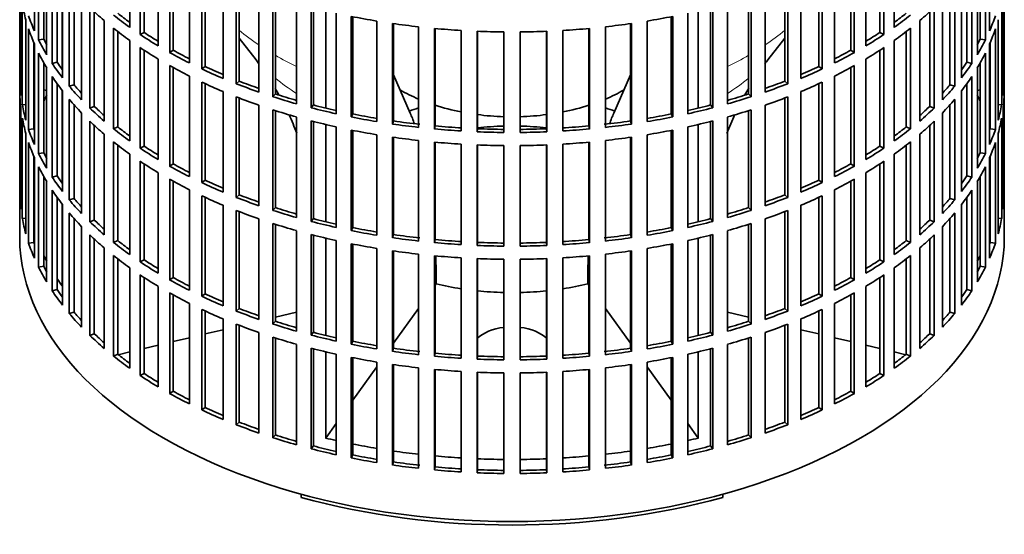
# Model space of a CAD drawing. Header units: millimetres. Extents: x 160 to 768, y -1429 to 1506.
# Tile 2 of 17: x 578 to 762, y -1415 to -1318. Entities that reach past the tile are written whole.
import ezdxf

# ---------------------------------------------------------------- set-up
doc = ezdxf.new("R2010")
doc.units = ezdxf.units.MM
for name, color, linetype in [('M5X8_UNI7687', 7, 'Continuous'), ('VSI134_FILTRO_A', 7, 'Continuous'), ('VSI134_GIUNTO_8×', 7, 'Continuous'), ('VSI134_SUPPORTO_', 7, 'Continuous')]:
    doc.layers.add(name, color=color, linetype=linetype)

# ---------------------------------------------------------------- blocks, each defined once
blk = doc.blocks.new('SE4')
at = {"layer": 'M5X8_UNI7687', "color": 7, "linetype": 'Continuous', "lineweight": 35}
for p, q in [((582.89, -1331.64), (582.34, -1331.54)), ((757.36, -1331.54), (756.81, -1331.64))]:
    blk.add_line(p, q, dxfattribs=at)
blk.add_arc((589.22, -1338.04), 10, 149.5344, 150.749, dxfattribs=at)
blk.add_ellipse((581.05, -1336.32), major_axis=(1.01, 4.83), ratio=0.279258, start_param=0.911533, end_param=0.977038, dxfattribs=at)
at = {"layer": 'VSI134_FILTRO_A', "color": 7, "linetype": 'Continuous', "lineweight": 35}
for p, q in [((577.85, -1194.95), (577.85, -1359.06)), ((761.85, -1359.06), (761.85, -1194.95)), ((580.6, -1301.74), (580.6, -1320.52)), ((598.41, -1301.08), (598.41, -1319.86)), ((600.36, -1302.42), (600.36, -1321.2)), ((739.34, -1302.42), (739.34, -1321.2)), ((741.29, -1301.08), (741.29, -1319.86)), ((759.09, -1301.74), (759.09, -1320.52)), ((581.39, -1303.43), (581.39, -1322.21)), ((601.09, -1302.91), (601.09, -1320.81)), ((603.73, -1304.55), (603.73, -1323.33)), ((735.97, -1304.55), (735.97, -1323.33)), ((738.61, -1302.91), (738.61, -1320.81)), ((758.31, -1303.43), (758.31, -1322.21)), ((582.34, -1305.24), (582.34, -1322.04)), ((582.89, -1306.19), (582.89, -1324.97)), ((605.88, -1305.79), (605.88, -1324.57)), ((606.55, -1306.16), (606.55, -1324.14)), ((733.15, -1306.16), (733.15, -1324.14)), ((733.82, -1305.79), (733.82, -1324.57)), ((756.81, -1306.19), (756.81, -1324.97)), ((757.36, -1305.24), (757.36, -1322.04)), ((583.93, -1307.83), (583.93, -1326.61)), ((609.56, -1307.74), (609.56, -1326.52)), ((730.14, -1307.74), (730.14, -1326.52)), ((755.77, -1307.83), (755.77, -1326.61)), ((584.85, -1309.17), (584.85, -1326.39)), ((611.88, -1308.86), (611.88, -1327.64)), ((612.49, -1309.14), (612.49, -1327.18)), ((727.21, -1309.14), (727.21, -1327.18)), ((727.82, -1308.86), (727.82, -1327.64)), ((754.85, -1309.17), (754.85, -1326.39)), ((577.86, -1310.95), (577.86, -1329.73)), ((585.84, -1310.5), (585.84, -1329.28)), ((615.85, -1310.62), (615.85, -1329.4)), ((618.33, -1311.62), (618.33, -1330.4)), ((618.87, -1311.83), (618.87, -1329.91)), ((720.83, -1311.83), (720.83, -1329.91)), ((721.37, -1311.62), (721.37, -1330.4)), ((723.85, -1310.62), (723.85, -1329.4)), ((753.86, -1310.5), (753.86, -1329.28)), ((761.84, -1310.95), (761.84, -1329.73)), ((587.12, -1312.08), (587.12, -1330.86)), ((588.01, -1313.11), (588.01, -1330.59)), ((622.55, -1313.17), (622.55, -1331.95)), ((717.15, -1313.17), (717.15, -1331.95)), ((751.69, -1313.11), (751.69, -1330.59)), ((752.58, -1312.08), (752.58, -1330.86)), ((578.08, -1313.83), (578.08, -1332.61)), ((578.34, -1315.57), (578.34, -1334.35)), ((589.43, -1314.64), (589.43, -1333.42)), ((625.17, -1314.05), (625.17, -1332.82)), ((625.63, -1314.19), (625.63, -1332.31)), ((629.6, -1315.38), (629.6, -1334.16)), ((710.1, -1315.38), (710.1, -1334.16)), ((714.07, -1314.19), (714.07, -1332.31)), ((714.53, -1314.05), (714.53, -1332.82)), ((750.27, -1314.64), (750.27, -1333.42)), ((761.36, -1315.57), (761.36, -1334.35)), ((761.62, -1313.83), (761.62, -1332.61)), ((590.94, -1316.15), (590.94, -1334.93)), ((591.79, -1316.95), (591.79, -1334.62)), ((632.35, -1316.12), (632.35, -1334.9)), ((632.73, -1316.22), (632.73, -1334.36)), ((636.97, -1317.22), (636.97, -1336)), ((702.73, -1317.22), (702.73, -1336)), ((706.97, -1316.22), (706.97, -1334.36)), ((707.35, -1316.12), (707.35, -1334.9)), ((747.91, -1316.95), (747.91, -1334.62)), ((748.76, -1316.15), (748.76, -1334.93)), ((579, -1318.43), (579, -1337.21)), ((593.63, -1318.59), (593.63, -1337.37)), ((639.81, -1317.82), (639.81, -1336.6)), ((640.11, -1317.88), (640.11, -1336.05)), ((644.58, -1318.69), (644.58, -1337.47)), ((647.5, -1319.14), (647.5, -1337.92)), ((647.72, -1319.17), (647.72, -1337.36)), ((691.98, -1319.17), (691.98, -1337.36)), ((692.2, -1319.14), (692.2, -1337.92)), ((695.12, -1318.69), (695.12, -1337.47)), ((699.59, -1317.88), (699.59, -1336.05)), ((699.89, -1317.82), (699.89, -1336.6)), ((746.07, -1318.59), (746.07, -1337.37)), ((760.7, -1318.43), (760.7, -1337.21)), ((579.52, -1320.16), (579.52, -1338.93)), ((595.37, -1320.02), (595.37, -1338.8)), ((596.16, -1320.64), (596.16, -1338.45)), ((601.09, -1320.81), (600.36, -1321.2)), ((652.39, -1319.76), (652.39, -1338.54)), ((655.37, -1320.07), (655.37, -1338.85)), ((655.5, -1320.08), (655.5, -1338.28)), ((660.32, -1320.45), (660.32, -1339.22)), ((663.34, -1320.6), (663.34, -1339.38)), ((663.38, -1320.6), (663.38, -1338.8)), ((668.34, -1320.72), (668.34, -1339.5)), ((671.36, -1320.72), (671.36, -1339.5)), ((676.32, -1320.6), (676.32, -1338.8)), ((676.36, -1320.6), (676.36, -1339.38)), ((679.38, -1320.45), (679.38, -1339.22)), ((684.2, -1320.08), (684.2, -1338.28)), ((684.33, -1320.07), (684.33, -1338.85)), ((687.31, -1319.76), (687.31, -1338.54)), ((738.61, -1320.81), (739.34, -1321.2)), ((743.54, -1320.64), (743.54, -1338.45)), ((744.33, -1320.02), (744.33, -1338.8)), ((760.18, -1320.16), (760.18, -1338.93)), ((580.5, -1322.73), (580.5, -1338.81)), ((582.34, -1322.04), (581.39, -1322.21)), ((598.41, -1322.31), (598.41, -1341.09)), ((741.29, -1322.31), (741.29, -1341.09)), ((757.36, -1322.04), (758.31, -1322.21)), ((759.2, -1322.73), (759.2, -1338.81)), ((580.6, -1322.97), (580.6, -1341.75)), ((581.39, -1324.66), (581.39, -1343.44)), ((600.36, -1323.65), (600.36, -1342.43)), ((601.09, -1324.14), (601.09, -1342.04)), ((606.55, -1324.14), (605.88, -1324.57)), ((733.15, -1324.14), (733.82, -1324.57)), ((738.61, -1324.14), (738.61, -1342.04)), ((739.34, -1323.65), (739.34, -1342.43)), ((758.31, -1324.66), (758.31, -1343.44)), ((759.09, -1322.97), (759.09, -1341.75)), ((582.34, -1326.47), (582.34, -1343.27)), ((584.85, -1326.39), (583.93, -1326.61)), ((603.73, -1325.78), (603.73, -1344.56)), ((735.97, -1325.78), (735.97, -1344.56)), ((754.85, -1326.39), (755.77, -1326.61)), ((757.36, -1326.47), (757.36, -1343.27)), ((582.89, -1327.42), (582.89, -1346.19)), ((605.88, -1327.02), (605.88, -1345.79)), ((606.55, -1327.39), (606.55, -1345.37)), ((612.49, -1327.18), (611.88, -1327.64)), ((727.21, -1327.18), (727.82, -1327.64)), ((733.15, -1327.39), (733.15, -1345.37)), ((733.82, -1327.02), (733.82, -1345.79)), ((756.81, -1327.42), (756.81, -1346.19)), ((578.08, -1329.72), (577.86, -1329.73)), ((583.93, -1329.06), (583.93, -1347.84)), ((609.56, -1328.97), (609.56, -1347.74)), ((611.88, -1330.09), (611.88, -1348.87)), ((618.87, -1329.91), (618.33, -1330.4)), ((720.83, -1329.91), (721.37, -1330.4)), ((727.82, -1330.09), (727.82, -1348.87)), ((730.14, -1328.97), (730.14, -1347.74)), ((755.77, -1329.06), (755.77, -1347.84)), ((761.62, -1329.72), (761.84, -1329.73)), ((584.85, -1330.4), (584.85, -1347.62)), ((585.84, -1331.73), (585.84, -1350.5)), ((588.01, -1330.59), (587.12, -1330.86)), ((612.49, -1330.37), (612.49, -1348.41)), ((615.85, -1331.85), (615.85, -1350.63)), ((723.85, -1331.85), (723.85, -1350.63)), ((727.21, -1330.37), (727.21, -1348.41)), ((751.69, -1330.59), (752.58, -1330.86)), ((753.86, -1331.73), (753.86, -1350.5)), ((754.85, -1330.4), (754.85, -1347.62)), ((577.86, -1332.18), (577.86, -1350.95)), ((587.12, -1333.31), (587.12, -1352.09)), ((618.33, -1332.85), (618.33, -1351.63)), ((618.87, -1333.06), (618.87, -1351.14)), ((625.63, -1332.31), (625.17, -1332.82)), ((714.07, -1332.31), (714.53, -1332.82)), ((720.83, -1333.06), (720.83, -1351.14)), ((721.37, -1332.85), (721.37, -1351.63)), ((752.58, -1333.31), (752.58, -1352.09)), ((761.84, -1332.18), (761.84, -1350.95)), ((578.08, -1335.06), (578.08, -1353.84)), ((579, -1334.3), (578.34, -1334.35)), ((588.01, -1334.33), (588.01, -1351.82)), ((591.79, -1334.62), (590.94, -1334.93)), ((622.55, -1334.4), (622.55, -1353.18)), ((625.17, -1335.27), (625.17, -1354.05)), ((625.63, -1335.42), (625.63, -1353.54)), ((632.73, -1334.36), (632.35, -1334.9)), ((706.97, -1334.36), (707.35, -1334.9)), ((714.07, -1335.42), (714.07, -1353.54)), ((714.53, -1335.27), (714.53, -1354.05)), ((717.15, -1334.4), (717.15, -1353.18)), ((747.91, -1334.62), (748.76, -1334.93)), ((751.69, -1334.33), (751.69, -1351.82)), ((760.7, -1334.3), (761.36, -1334.35)), ((761.62, -1335.06), (761.62, -1353.84)), ((578.34, -1336.8), (578.34, -1355.58)), ((589.43, -1335.87), (589.43, -1354.65)), ((590.94, -1337.38), (590.94, -1356.16)), ((629.6, -1336.61), (629.6, -1355.39)), ((632.35, -1337.35), (632.35, -1356.13)), ((632.73, -1337.44), (632.73, -1355.59)), ((640.11, -1336.05), (639.81, -1336.6)), ((647.72, -1337.36), (647.5, -1337.92)), ((691.98, -1337.36), (692.2, -1337.92)), ((699.59, -1336.05), (699.89, -1336.6)), ((706.97, -1337.44), (706.97, -1355.59)), ((707.35, -1337.35), (707.35, -1356.13)), ((710.1, -1336.61), (710.1, -1355.39)), ((748.76, -1337.38), (748.76, -1356.16)), ((750.27, -1335.87), (750.27, -1354.65)), ((761.36, -1336.8), (761.36, -1355.58)), ((580.5, -1338.81), (579.52, -1338.93)), ((591.79, -1338.18), (591.79, -1355.85)), ((596.16, -1338.45), (595.37, -1338.8)), ((636.97, -1338.45), (636.97, -1357.23)), ((639.81, -1339.05), (639.81, -1357.83)), ((640.11, -1339.11), (640.11, -1357.28)), ((655.5, -1338.28), (655.37, -1338.85)), ((663.38, -1338.8), (663.34, -1339.38)), ((676.32, -1338.8), (676.36, -1339.38)), ((684.2, -1338.28), (684.33, -1338.85)), ((699.59, -1339.11), (699.59, -1357.28)), ((699.89, -1339.05), (699.89, -1357.83)), ((702.73, -1338.45), (702.73, -1357.23)), ((743.54, -1338.45), (744.33, -1338.8)), ((747.91, -1338.18), (747.91, -1355.85)), ((759.2, -1338.81), (760.18, -1338.93)), ((579, -1339.66), (579, -1358.44)), ((593.63, -1339.82), (593.63, -1358.6)), ((595.37, -1341.25), (595.37, -1360.03)), ((644.58, -1339.92), (644.58, -1358.7)), ((647.5, -1340.37), (647.5, -1359.15)), ((647.72, -1340.4), (647.72, -1358.58)), ((652.39, -1340.99), (652.39, -1359.77)), ((655.37, -1341.3), (655.37, -1360.08)), ((655.5, -1341.31), (655.5, -1359.5)), ((684.2, -1341.31), (684.2, -1359.5)), ((684.33, -1341.3), (684.33, -1360.08)), ((687.31, -1340.99), (687.31, -1359.77)), ((691.98, -1340.4), (691.98, -1358.58)), ((692.2, -1340.37), (692.2, -1359.15)), ((695.12, -1339.92), (695.12, -1358.7)), ((744.33, -1341.25), (744.33, -1360.03)), ((746.07, -1339.82), (746.07, -1358.6)), ((760.7, -1339.66), (760.7, -1358.44)), ((579.52, -1341.38), (579.52, -1360.16)), ((596.16, -1341.87), (596.16, -1359.68)), ((601.09, -1342.04), (600.36, -1342.43)), ((660.32, -1341.67), (660.32, -1360.45)), ((663.34, -1341.83), (663.34, -1360.61)), ((663.38, -1341.83), (663.38, -1360.03)), ((668.34, -1341.95), (668.34, -1360.73)), ((671.36, -1341.95), (671.36, -1360.73)), ((676.32, -1341.83), (676.32, -1360.03)), ((676.36, -1341.83), (676.36, -1360.61)), ((679.38, -1341.67), (679.38, -1360.45)), ((738.61, -1342.04), (739.34, -1342.43)), ((743.54, -1341.87), (743.54, -1359.68)), ((760.18, -1341.38), (760.18, -1360.16)), ((580.5, -1343.96), (580.5, -1360.04)), ((580.6, -1344.2), (580.6, -1362.98)), ((582.34, -1343.27), (581.39, -1343.44)), ((598.41, -1343.54), (598.41, -1362.32)), ((600.36, -1344.88), (600.36, -1363.66)), ((739.34, -1344.88), (739.34, -1363.66)), ((741.29, -1343.54), (741.29, -1362.32)), ((757.36, -1343.27), (758.31, -1343.44)), ((759.09, -1344.2), (759.09, -1362.98)), ((759.2, -1343.96), (759.2, -1360.04)), ((581.39, -1345.89), (581.39, -1364.67)), ((601.09, -1345.36), (601.09, -1363.27)), ((606.55, -1345.37), (605.88, -1345.79)), ((733.15, -1345.37), (733.82, -1345.79)), ((738.61, -1345.36), (738.61, -1363.27)), ((758.31, -1345.89), (758.31, -1364.67)), ((582.34, -1347.7), (582.34, -1364.5)), ((582.89, -1348.64), (582.89, -1367.42)), ((584.85, -1347.62), (583.93, -1347.84)), ((603.73, -1347.01), (603.73, -1365.79)), ((605.88, -1348.24), (605.88, -1367.02)), ((606.55, -1348.62), (606.55, -1366.6)), ((612.49, -1348.41), (611.88, -1348.87)), ((727.21, -1348.41), (727.82, -1348.87)), ((733.15, -1348.62), (733.15, -1366.6)), ((733.82, -1348.24), (733.82, -1367.02)), ((735.97, -1347.01), (735.97, -1365.79)), ((754.85, -1347.62), (755.77, -1347.84)), ((756.81, -1348.64), (756.81, -1367.42)), ((757.36, -1347.7), (757.36, -1364.5)), ((583.93, -1350.29), (583.93, -1369.07)), ((609.56, -1350.19), (609.56, -1368.97)), ((730.14, -1350.19), (730.14, -1368.97)), ((755.77, -1350.29), (755.77, -1369.07)), ((578.08, -1350.95), (577.86, -1350.95)), ((584.85, -1351.63), (584.85, -1368.85)), ((588.01, -1351.82), (587.12, -1352.09)), ((611.88, -1351.32), (611.88, -1370.1)), ((612.49, -1351.6), (612.49, -1369.64)), ((618.87, -1351.14), (618.33, -1351.63)), ((720.83, -1351.14), (721.37, -1351.63)), ((727.21, -1351.6), (727.21, -1369.64)), ((727.82, -1351.32), (727.82, -1370.1)), ((751.69, -1351.82), (752.58, -1352.09)), ((754.85, -1351.63), (754.85, -1368.85)), ((761.62, -1350.95), (761.84, -1350.95)), ((585.84, -1352.95), (585.84, -1371.73)), ((615.85, -1353.08), (615.85, -1371.85)), ((618.33, -1354.08), (618.33, -1372.86)), ((625.63, -1353.54), (625.17, -1354.05)), ((714.07, -1353.54), (714.53, -1354.05)), ((721.37, -1354.08), (721.37, -1372.86)), ((723.85, -1353.08), (723.85, -1371.85)), ((753.86, -1352.95), (753.86, -1371.73)), ((579, -1355.53), (578.34, -1355.58)), ((587.12, -1354.54), (587.12, -1373.32)), ((588.01, -1355.56), (588.01, -1373.05)), ((591.79, -1355.85), (590.94, -1356.16)), ((618.87, -1354.29), (618.87, -1372.37)), ((622.55, -1355.63), (622.55, -1374.41)), ((632.73, -1355.59), (632.35, -1356.13)), ((706.97, -1355.59), (707.35, -1356.13)), ((717.15, -1355.63), (717.15, -1374.41)), ((720.83, -1354.29), (720.83, -1372.37)), ((747.91, -1355.85), (748.76, -1356.16)), ((751.69, -1355.56), (751.69, -1373.05)), ((752.58, -1354.54), (752.58, -1373.32)), ((760.7, -1355.53), (761.36, -1355.58)), ((589.43, -1357.1), (589.43, -1375.88)), ((625.17, -1356.5), (625.17, -1375.28)), ((625.63, -1356.65), (625.63, -1374.77)), ((629.6, -1357.84), (629.6, -1376.62)), ((640.11, -1357.28), (639.81, -1357.83)), ((699.59, -1357.28), (699.89, -1357.83)), ((710.1, -1357.84), (710.1, -1376.62)), ((714.07, -1356.65), (714.07, -1374.77)), ((714.53, -1356.5), (714.53, -1375.28)), ((750.27, -1357.1), (750.27, -1375.88)), ((590.94, -1358.61), (590.94, -1377.39)), ((591.79, -1359.41), (591.79, -1377.08)), ((596.16, -1359.68), (595.37, -1360.03)), ((632.35, -1358.57), (632.35, -1377.35)), ((632.73, -1358.67), (632.73, -1376.82)), ((636.97, -1359.68), (636.97, -1378.46)), ((647.72, -1358.58), (647.5, -1359.15)), ((655.5, -1359.5), (655.37, -1360.08)), ((684.2, -1359.5), (684.33, -1360.08)), ((691.98, -1358.58), (692.2, -1359.15)), ((702.73, -1359.68), (702.73, -1378.46)), ((706.97, -1358.67), (706.97, -1376.82)), ((707.35, -1358.57), (707.35, -1377.35)), ((743.54, -1359.68), (744.33, -1360.03)), ((747.91, -1359.41), (747.91, -1377.08)), ((748.76, -1358.61), (748.76, -1377.39)), ((580.5, -1360.04), (579.52, -1360.16)), ((593.63, -1361.05), (593.63, -1379.83)), ((639.81, -1360.28), (639.81, -1379.06)), ((640.11, -1360.34), (640.11, -1378.51)), ((644.58, -1361.15), (644.58, -1379.92)), ((647.5, -1361.6), (647.5, -1380.38)), ((663.38, -1360.03), (663.34, -1360.61)), ((676.32, -1360.03), (676.36, -1360.61)), ((692.2, -1361.6), (692.2, -1380.38)), ((695.12, -1361.15), (695.12, -1379.92)), ((699.59, -1360.34), (699.59, -1378.51)), ((699.89, -1360.28), (699.89, -1379.06)), ((746.07, -1361.05), (746.07, -1379.83)), ((759.2, -1360.04), (760.18, -1360.16)), ((595.37, -1362.48), (595.37, -1381.26)), ((596.16, -1363.1), (596.16, -1380.91)), ((601.09, -1363.27), (600.36, -1363.66)), ((647.72, -1361.63), (647.72, -1379.81)), ((652.39, -1362.22), (652.39, -1381)), ((655.37, -1362.53), (655.37, -1381.31)), ((655.5, -1362.54), (655.5, -1380.73)), ((660.32, -1362.9), (660.32, -1381.68)), ((663.34, -1363.06), (663.34, -1381.83)), ((663.38, -1363.06), (663.38, -1381.26)), ((668.34, -1363.18), (668.34, -1381.96)), ((671.36, -1363.18), (671.36, -1381.96)), ((676.32, -1363.06), (676.32, -1381.26)), ((676.36, -1363.06), (676.36, -1381.83)), ((679.38, -1362.9), (679.38, -1381.68)), ((684.2, -1362.54), (684.2, -1380.73)), ((684.33, -1362.53), (684.33, -1381.31)), ((687.31, -1362.22), (687.31, -1381)), ((691.98, -1361.63), (691.98, -1379.81)), ((738.61, -1363.27), (739.34, -1363.66)), ((743.54, -1363.1), (743.54, -1380.91)), ((744.33, -1362.48), (744.33, -1381.26)), ((582.34, -1364.5), (581.39, -1364.67)), ((598.41, -1364.77), (598.41, -1383.55)), ((741.29, -1364.77), (741.29, -1383.55)), ((757.36, -1364.5), (758.31, -1364.67)), ((600.36, -1366.11), (600.36, -1384.89)), ((601.09, -1366.59), (601.09, -1384.5)), ((606.55, -1366.6), (605.88, -1367.02)), ((733.15, -1366.6), (733.82, -1367.02)), ((738.61, -1366.59), (738.61, -1384.5)), ((739.34, -1366.11), (739.34, -1384.89)), ((584.85, -1368.85), (583.93, -1369.07)), ((603.73, -1368.24), (603.73, -1387.02)), ((735.97, -1368.24), (735.97, -1387.02)), ((754.85, -1368.85), (755.77, -1369.07)), ((605.88, -1369.47), (605.88, -1388.25)), ((606.55, -1369.85), (606.55, -1387.83)), ((612.49, -1369.64), (611.88, -1370.1)), ((727.21, -1369.64), (727.82, -1370.1)), ((733.15, -1369.85), (733.15, -1387.83)), ((733.82, -1369.47), (733.82, -1388.25)), ((609.56, -1371.42), (609.56, -1390.2)), ((611.88, -1372.55), (611.88, -1391.33)), ((618.87, -1372.37), (618.33, -1372.86)), ((720.83, -1372.37), (721.37, -1372.86)), ((727.82, -1372.55), (727.82, -1391.33)), ((730.14, -1371.42), (730.14, -1390.2)), ((588.01, -1373.05), (587.12, -1373.32)), ((612.49, -1372.83), (612.49, -1390.87)), ((615.85, -1374.3), (615.85, -1393.08)), ((723.85, -1374.3), (723.85, -1393.08)), ((727.21, -1372.83), (727.21, -1390.87)), ((751.69, -1373.05), (752.58, -1373.32)), ((618.33, -1375.31), (618.33, -1394.09)), ((618.87, -1375.52), (618.87, -1393.6)), ((625.63, -1374.77), (625.17, -1375.28)), ((714.07, -1374.77), (714.53, -1375.28)), ((720.83, -1375.52), (720.83, -1393.6)), ((721.37, -1375.31), (721.37, -1394.09)), ((591.79, -1377.08), (590.94, -1377.39)), ((622.55, -1376.86), (622.55, -1395.64)), ((625.17, -1377.73), (625.17, -1396.51)), ((625.63, -1377.88), (625.63, -1396)), ((632.73, -1376.82), (632.35, -1377.35)), ((706.97, -1376.82), (707.35, -1377.35)), ((714.07, -1377.88), (714.07, -1396)), ((714.53, -1377.73), (714.53, -1396.51)), ((717.15, -1376.86), (717.15, -1395.64)), ((747.91, -1377.08), (748.76, -1377.39)), ((629.6, -1379.07), (629.6, -1397.84)), ((632.35, -1379.8), (632.35, -1398.58)), ((632.73, -1379.9), (632.73, -1398.05)), ((640.11, -1378.51), (639.81, -1379.06)), ((647.72, -1379.81), (647.5, -1380.38)), ((691.98, -1379.81), (692.2, -1380.38)), ((699.59, -1378.51), (699.89, -1379.06)), ((706.97, -1379.9), (706.97, -1398.05)), ((707.35, -1379.8), (707.35, -1398.58)), ((710.1, -1379.07), (710.1, -1397.84)), ((596.16, -1380.91), (595.37, -1381.26)), ((636.97, -1380.91), (636.97, -1399.69)), ((639.81, -1381.51), (639.81, -1400.29)), ((640.11, -1381.57), (640.11, -1399.73)), ((655.5, -1380.73), (655.37, -1381.31)), ((663.38, -1381.26), (663.34, -1381.83)), ((676.32, -1381.26), (676.36, -1381.83)), ((684.2, -1380.73), (684.33, -1381.31)), ((699.59, -1381.57), (699.59, -1399.73)), ((699.89, -1381.51), (699.89, -1400.29)), ((702.73, -1380.91), (702.73, -1399.69)), ((743.54, -1380.91), (744.33, -1381.26)), ((644.58, -1382.37), (644.58, -1401.15)), ((647.5, -1382.83), (647.5, -1401.61)), ((647.72, -1382.86), (647.72, -1401.04)), ((652.39, -1383.45), (652.39, -1402.23)), ((687.31, -1383.45), (687.31, -1402.23)), ((691.98, -1382.86), (691.98, -1401.04)), ((692.2, -1382.83), (692.2, -1401.61)), ((695.12, -1382.37), (695.12, -1401.15)), ((601.09, -1384.5), (600.36, -1384.89)), ((655.37, -1383.76), (655.37, -1402.53)), ((655.5, -1383.77), (655.5, -1401.96)), ((660.32, -1384.13), (660.32, -1402.91)), ((663.34, -1384.28), (663.34, -1403.06)), ((663.38, -1384.29), (663.38, -1402.49)), ((668.34, -1384.41), (668.34, -1403.19)), ((671.36, -1384.41), (671.36, -1403.19)), ((676.32, -1384.29), (676.32, -1402.49)), ((676.36, -1384.28), (676.36, -1403.06)), ((679.38, -1384.13), (679.38, -1402.91)), ((684.2, -1383.77), (684.2, -1401.96)), ((684.33, -1383.76), (684.33, -1402.53)), ((738.61, -1384.5), (739.34, -1384.89)), ((606.55, -1387.83), (605.88, -1388.25)), ((733.15, -1387.83), (733.82, -1388.25)), ((612.49, -1390.87), (611.88, -1391.33)), ((727.21, -1390.87), (727.82, -1391.33)), ((618.87, -1393.6), (618.33, -1394.09)), ((720.83, -1393.6), (721.37, -1394.09)), ((625.63, -1396), (625.17, -1396.51)), ((714.07, -1396), (714.53, -1396.51)), ((632.73, -1398.05), (632.35, -1398.58)), ((706.97, -1398.05), (707.35, -1398.58)), ((640.11, -1399.73), (639.81, -1400.29)), ((699.59, -1399.73), (699.89, -1400.29)), ((647.72, -1401.04), (647.5, -1401.61)), ((655.5, -1401.96), (655.37, -1402.53)), ((684.2, -1401.96), (684.33, -1402.53)), ((691.98, -1401.04), (692.2, -1401.61)), ((663.38, -1402.49), (663.34, -1403.06)), ((676.32, -1402.49), (676.36, -1403.06))]:
    blk.add_line(p, q, dxfattribs=at)
for centre, major_axis, start_param, end_param in [((669.85, -1310.07), (-92, 0), 0.103722, 0.158077), ((669.85, -1288.84), (-92, 0), 0.540055, 0.594409), ((669.85, -1286.39), (-91, 0), 0.627022, 0.668018), ((669.85, -1286.39), (91, 0), -0.668018, -0.627022), ((669.85, -1288.84), (92, 0), -0.594409, -0.540055), ((669.85, -1307.62), (-92, 0), 0.190989, 0.245343), ((669.85, -1286.39), (-92, 0), 0.627321, 0.681676), ((669.85, -1267.61), (-92, 0), 1.238186, 1.292541), ((669.85, -1267.61), (-92, 0), 1.325453, 1.379807), ((669.85, -1267.61), (92, 0), -1.379807, -1.325453), ((669.85, -1267.61), (92, 0), -1.292541, -1.238186), ((669.85, -1286.39), (92, 0), -0.681676, -0.627321), ((669.85, -1307.62), (92, 0), -0.245343, -0.190989), ((669.85, -1310.07), (-92, 0), 0.190989, 0.245343), ((669.85, -1288.84), (-92, 0), 0.627321, 0.681676), ((669.85, -1286.39), (-91, 0), 0.714289, 0.757518), ((669.85, -1267.61), (-92, 0), 1.412719, 1.467074), ((669.85, -1267.61), (-92, 0), 1.499986, 1.55434), ((669.85, -1267.61), (92, 0), 4.728845, 4.783199), ((669.85, -1267.61), (92, 0), -1.467074, -1.412719), ((669.85, -1286.39), (91, 0), -0.757518, -0.714289), ((669.85, -1288.84), (92, 0), -0.681676, -0.627321), ((669.85, -1310.07), (92, 0), -0.245343, -0.190989), ((669.85, -1307.62), (-92, 0), 0.278255, 0.33261), ((669.85, -1307.62), (-91, 0), 0.277957, 0.299174), ((669.85, -1286.39), (-92, 0), 0.714588, 0.768942), ((669.85, -1286.39), (92, 0), -0.768942, -0.714588), ((669.85, -1307.62), (91, 0), -0.299174, -0.277957), ((669.85, -1307.62), (92, 0), -0.33261, -0.278255), ((669.85, -1310.07), (-92, 0), 0.278255, 0.33261), ((669.85, -1288.84), (-92, 0), 0.714588, 0.768942), ((669.85, -1286.39), (-92, 0), 0.801854, 0.856209), ((669.85, -1286.39), (-91, 0), 0.801555, 0.846635), ((669.85, -1286.39), (91, 0), -0.846635, -0.801555), ((669.85, -1286.39), (92, 0), -0.856209, -0.801854), ((669.85, -1288.84), (92, 0), -0.768942, -0.714588), ((669.85, -1310.07), (92, 0), -0.33261, -0.278255), ((669.85, -1307.62), (-92, 0), 0.365522, 0.419876), ((669.85, -1307.62), (-91, 0), 0.365223, 0.392699), ((669.85, -1307.62), (91, 0), -0.394539, -0.365223), ((669.85, -1307.62), (92, 0), -0.419876, -0.365522), ((669.85, -1288.84), (-92, 0), 0.801854, 0.856209), ((669.85, -1286.39), (-92, 0), 0.889121, 0.943475), ((669.85, -1286.39), (-91, 0), 0.888822, 0.935485), ((669.85, -1286.39), (91, 0), -0.935485, -0.888822), ((669.85, -1286.39), (92, 0), -0.943475, -0.889121), ((669.85, -1288.84), (92, 0), -0.856209, -0.801854), ((669.85, -1328.85), (-92, 0), 0.016456, 0.07081), ((669.85, -1310.07), (-92, 0), 0.365522, 0.419876), ((669.85, -1288.84), (-92, 0), 0.889121, 0.943475), ((669.85, -1286.39), (-91, 0), 0.976088, 1.024141), ((669.85, -1286.39), (91, 0), -1.024141, -0.976088), ((669.85, -1288.84), (92, 0), -0.943475, -0.889121), ((669.85, -1310.07), (92, 0), -0.419876, -0.365522), ((669.85, -1328.85), (92, 0), 6.212375, 6.266729), ((669.85, -1307.62), (-92, 0), 0.452788, 0.507143), ((669.85, -1307.62), (-91, 0), 0.45249, 0.486998), ((669.85, -1286.39), (-92, 0), 0.976387, 1.030742), ((669.85, -1286.39), (92, 0), -1.030742, -0.976387), ((669.85, -1307.62), (91, 0), -0.486998, -0.45249), ((669.85, -1307.62), (92, 0), -0.507143, -0.452788), ((669.85, -1331.3), (-92, 0), 0.016456, 0.07081), ((669.85, -1310.07), (-92, 0), 0.452788, 0.507143), ((669.85, -1288.84), (-92, 0), 0.976387, 1.030742), ((669.85, -1286.39), (-92, 0), 1.063654, 1.118008), ((669.85, -1286.39), (-91, 0), 1.063355, 1.112655), ((669.85, -1286.39), (91, 0), -1.112655, -1.063355), ((669.85, -1286.39), (92, 0), -1.118008, -1.063654), ((669.85, -1288.84), (92, 0), -1.030742, -0.976387), ((669.85, -1310.07), (92, 0), -0.507143, -0.452788), ((669.85, -1331.3), (92, 0), 6.212375, 6.266729), ((669.85, -1328.85), (-92, 0), 0.103722, 0.158077), ((669.85, -1307.62), (-92, 0), 0.540055, 0.594409), ((669.85, -1307.62), (-91, 0), 0.539756, 0.577951), ((669.85, -1288.84), (-92, 0), 1.063654, 1.118008), ((669.85, -1286.39), (-92, 0), 1.15092, 1.205275), ((669.85, -1286.39), (-91, 0), 1.150621, 1.201065), ((669.85, -1286.39), (91, 0), -1.201065, -1.150621), ((669.85, -1286.39), (92, 0), -1.205275, -1.15092), ((669.85, -1288.84), (92, 0), -1.118008, -1.063654), ((669.85, -1307.62), (91, 0), -0.577951, -0.539756), ((669.85, -1307.62), (92, 0), -0.594409, -0.540055), ((669.85, -1328.85), (92, 0), -0.158077, -0.103722), ((669.85, -1331.3), (-92, 0), 0.103722, 0.158077), ((669.85, -1350.08), (-92, 0), -0.245343, -0.240575), ((669.85, -1310.07), (-92, 0), 0.540055, 0.594409), ((669.85, -1288.84), (-92, 0), 1.15092, 1.205275), ((669.85, -1286.39), (-92, 0), 1.238186, 1.292541), ((669.85, -1286.39), (-91, 0), 1.237888, 1.2894), ((669.85, -1286.39), (-91, 0), 1.325154, 1.380106), ((669.85, -1286.39), (91, 0), -1.380106, -1.325154), ((669.85, -1286.39), (91, 0), -1.2894, -1.237888), ((669.85, -1286.39), (92, 0), -1.292541, -1.238186), ((669.85, -1288.84), (92, 0), -1.205275, -1.15092), ((669.85, -1310.07), (92, 0), -0.594409, -0.540055), ((669.85, -1331.3), (92, 0), -0.158077, -0.103722), ((669.85, -1328.85), (-92, 0), 0.190989, 0.245343), ((669.85, -1328.85), (-91, 0), 0.19069, 0.196715), ((669.85, -1307.62), (-92, 0), 0.627321, 0.681676), ((669.85, -1307.62), (-91, 0), 0.627022, 0.668018), ((669.85, -1288.84), (-92, 0), 1.238186, 1.292541), ((669.85, -1286.39), (-92, 0), 1.325453, 1.379807), ((669.85, -1286.39), (-92, 0), 1.412719, 1.467074), ((669.85, -1286.39), (-91, 0), 1.412421, 1.467373), ((669.85, -1286.39), (-92, 0), 1.499986, 1.55434), ((669.85, -1286.39), (-91, 0), 1.499687, 1.554639), ((669.85, -1286.39), (91, 0), 4.728546, 4.783498), ((669.85, -1286.39), (92, 0), 4.728845, 4.783199), ((669.85, -1286.39), (91, 0), -1.467373, -1.412421), ((669.85, -1286.39), (92, 0), -1.467074, -1.412719), ((669.85, -1286.39), (92, 0), -1.379807, -1.325453), ((669.85, -1288.84), (92, 0), -1.292541, -1.238186), ((669.85, -1307.62), (91, 0), -0.668018, -0.627022), ((669.85, -1307.62), (92, 0), -0.681676, -0.627321), ((669.85, -1328.85), (92, 0), -0.245343, -0.190989), ((669.85, -1310.07), (-92, 0), 0.627321, 0.681676), ((669.85, -1288.84), (-92, 0), 1.325453, 1.379807), ((669.85, -1288.84), (-92, 0), 1.412719, 1.467074), ((669.85, -1288.84), (92, 0), -1.467074, -1.412719), ((669.85, -1288.84), (92, 0), -1.379807, -1.325453), ((669.85, -1310.07), (92, 0), -0.681676, -0.627321), ((669.85, -1331.3), (-92, 0), 0.190989, 0.245343), ((669.85, -1307.62), (-92, 0), 0.714588, 0.768942), ((669.85, -1307.62), (-91, 0), 0.714289, 0.757518), ((669.85, -1288.84), (-92, 0), 1.499986, 1.55434), ((669.85, -1288.84), (92, 0), 4.728845, 4.783199), ((669.85, -1307.62), (91, 0), -0.757518, -0.714289), ((669.85, -1307.62), (92, 0), -0.768942, -0.714588), ((669.85, -1331.3), (92, 0), -0.245343, -0.190989), ((669.85, -1328.85), (-92, 0), 0.278255, 0.33261), ((669.85, -1328.85), (-91, 0), 0.277957, 0.299174), ((669.85, -1310.07), (-92, 0), 0.714588, 0.768942), ((669.85, -1310.07), (92, 0), -0.768942, -0.714588), ((669.85, -1328.85), (91, 0), -0.299174, -0.277957), ((669.85, -1328.85), (92, 0), -0.33261, -0.278255), ((669.85, -1331.3), (-92, 0), 0.278255, 0.33261), ((669.85, -1307.62), (-92, 0), 0.801854, 0.856209), ((669.85, -1307.62), (-91, 0), 0.801555, 0.846635), ((669.85, -1307.62), (91, 0), -0.846635, -0.801555), ((669.85, -1307.62), (92, 0), -0.856209, -0.801854), ((669.85, -1331.3), (92, 0), -0.33261, -0.278255), ((669.85, -1328.85), (-92, 0), 0.365522, 0.419876), ((669.85, -1328.85), (-91, 0), 0.365223, 0.394539), ((669.85, -1310.07), (-92, 0), 0.801854, 0.856209), ((669.85, -1307.62), (-91, 0), 0.888822, 0.935485), ((669.85, -1307.62), (91, 0), -0.935485, -0.888822), ((669.85, -1310.07), (92, 0), -0.856209, -0.801854), ((669.85, -1328.85), (91, 0), -0.394539, -0.365223), ((669.85, -1328.85), (92, 0), -0.419876, -0.365522), ((669.85, -1331.3), (-92, 0), 0.365522, 0.419876), ((669.85, -1307.62), (-92, 0), 0.889121, 0.943475), ((669.85, -1307.62), (92, 0), -0.943475, -0.889121), ((669.85, -1331.3), (92, 0), -0.419876, -0.365522), ((669.85, -1350.08), (-92, 0), 0.016456, 0.07081), ((669.85, -1328.85), (-92, 0), 0.452788, 0.507143), ((669.85, -1328.85), (-91, 0), 0.45249, 0.486998), ((669.85, -1310.07), (-92, 0), 0.889121, 0.943475), ((669.85, -1307.62), (-92, 0), 0.976387, 1.030742), ((669.85, -1307.62), (-91, 0), 0.976088, 1.024141), ((669.85, -1307.62), (91, 0), -1.024141, -0.976088), ((669.85, -1307.62), (92, 0), -1.030742, -0.976387), ((669.85, -1310.07), (92, 0), -0.943475, -0.889121), ((669.85, -1328.85), (91, 0), -0.486998, -0.45249), ((669.85, -1328.85), (92, 0), -0.507143, -0.452788), ((669.85, -1350.08), (92, 0), 6.212375, 6.266729), ((669.85, -1310.07), (-92, 0), 0.976387, 1.030742), ((669.85, -1307.62), (-92, 0), 1.063654, 1.118008), ((669.85, -1307.62), (-91, 0), 1.063355, 1.112655), ((669.85, -1307.62), (91, 0), -1.112655, -1.063355), ((669.85, -1307.62), (92, 0), -1.118008, -1.063654), ((669.85, -1310.07), (92, 0), -1.030742, -0.976387), ((669.85, -1350.08), (-92, 0), 0.103722, 0.158077), ((669.85, -1331.3), (-92, 0), 0.452788, 0.507143), ((669.85, -1328.85), (-91, 0), 0.539756, 0.577951), ((669.85, -1307.62), (-91, 0), 1.150621, 1.201065), ((669.85, -1307.62), (91, 0), -1.201065, -1.150621), ((669.85, -1328.85), (91, 0), -0.577951, -0.539756), ((669.85, -1331.3), (92, 0), -0.507143, -0.452788), ((669.85, -1350.08), (92, 0), -0.158077, -0.103722), ((669.85, -1328.85), (-92, 0), 0.540055, 0.594409), ((669.85, -1310.07), (-92, 0), 1.063654, 1.118008), ((669.85, -1307.62), (-92, 0), 1.15092, 1.205275), ((669.85, -1307.62), (-92, 0), 1.238186, 1.292541), ((669.85, -1307.62), (-91, 0), 1.237888, 1.2894), ((669.85, -1307.62), (91, 0), -1.2894, -1.237888), ((669.85, -1307.62), (92, 0), -1.292541, -1.238186), ((669.85, -1307.62), (92, 0), -1.205275, -1.15092), ((669.85, -1310.07), (92, 0), -1.118008, -1.063654), ((669.85, -1328.85), (92, 0), -0.594409, -0.540055), ((669.85, -1359.06), (-92, 0), 0, 3.141593), ((669.85, -1331.3), (-92, 0), 0.540055, 0.594409), ((669.85, -1328.85), (-91, 0), 0.627022, 0.668018), ((669.85, -1310.07), (-92, 0), 1.15092, 1.205275), ((669.85, -1307.62), (-92, 0), 1.325453, 1.379807), ((669.85, -1307.62), (-91, 0), 1.325154, 1.380106), ((669.85, -1307.62), (-91, 0), 1.412421, 1.467373), ((669.85, -1307.62), (91, 0), -1.467373, -1.412421), ((669.85, -1307.62), (91, 0), -1.380106, -1.325154), ((669.85, -1307.62), (92, 0), -1.379807, -1.325453), ((669.85, -1310.07), (92, 0), -1.205275, -1.15092), ((669.85, -1328.85), (91, 0), -0.668018, -0.627022), ((669.85, -1331.3), (92, 0), -0.594409, -0.540055), ((669.85, -1350.08), (-92, 0), 0.190989, 0.245343), ((669.85, -1350.08), (-91, 0), 0.19069, 0.196715), ((669.85, -1328.85), (-92, 0), 0.627321, 0.681676), ((669.85, -1310.07), (-92, 0), 1.238186, 1.292541), ((669.85, -1310.07), (-92, 0), 1.325453, 1.379807), ((669.85, -1307.62), (-92, 0), 1.412719, 1.467074), ((669.85, -1307.62), (-92, 0), 1.499986, 1.55434), ((669.85, -1307.62), (-91, 0), 1.499687, 1.554639), ((669.85, -1307.62), (91, 0), 4.728546, 4.783498), ((669.85, -1307.62), (92, 0), 4.728845, 4.783199), ((669.85, -1307.62), (92, 0), -1.467074, -1.412719), ((669.85, -1310.07), (92, 0), -1.379807, -1.325453), ((669.85, -1310.07), (92, 0), -1.292541, -1.238186), ((669.85, -1328.85), (92, 0), -0.681676, -0.627321), ((669.85, -1350.08), (91, 0), -0.196715, -0.19069), ((669.85, -1350.08), (92, 0), -0.245343, -0.190989), ((669.85, -1331.3), (-92, 0), 0.627321, 0.681676), ((669.85, -1328.85), (-91, 0), 0.714289, 0.757518), ((669.85, -1310.07), (-92, 0), 1.412719, 1.467074), ((669.85, -1310.07), (-92, 0), 1.499986, 1.55434), ((669.85, -1310.07), (92, 0), 4.728845, 4.783199), ((669.85, -1310.07), (92, 0), -1.467074, -1.412719), ((669.85, -1328.85), (91, 0), -0.757518, -0.714289), ((669.85, -1331.3), (92, 0), -0.681676, -0.627321), ((669.85, -1350.08), (-92, 0), 0.278255, 0.33261), ((669.85, -1350.08), (-91, 0), 0.277957, 0.299174), ((669.85, -1328.85), (-92, 0), 0.714588, 0.768942), ((669.85, -1328.85), (92, 0), -0.768942, -0.714588), ((669.85, -1350.08), (91, 0), -0.299174, -0.277957), ((669.85, -1350.08), (92, 0), -0.33261, -0.278255), ((669.85, -1331.3), (-92, 0), 0.714588, 0.768942), ((669.85, -1328.85), (-92, 0), 0.801854, 0.856209), ((669.85, -1328.85), (-91, 0), 0.801555, 0.846635), ((669.85, -1328.85), (91, 0), -0.846635, -0.801555), ((669.85, -1328.85), (92, 0), -0.856209, -0.801854), ((669.85, -1331.3), (92, 0), -0.768942, -0.714588), ((669.85, -1350.08), (-91, 0), 0.365223, 0.394539), ((669.85, -1350.08), (91, 0), -0.394539, -0.365223), ((669.85, -1350.08), (-92, 0), 0.365522, 0.419876), ((669.85, -1331.3), (-92, 0), 0.801854, 0.856209), ((669.85, -1328.85), (-92, 0), 0.889121, 0.943475), ((669.85, -1328.85), (-91, 0), 0.888822, 0.935485), ((669.85, -1328.85), (91, 0), -0.935485, -0.888822), ((669.85, -1328.85), (92, 0), -0.943475, -0.889121), ((669.85, -1331.3), (92, 0), -0.856209, -0.801854), ((669.85, -1350.08), (92, 0), -0.419876, -0.365522), ((669.85, -1331.3), (-92, 0), 0.889121, 0.943475), ((669.85, -1328.85), (-91, 0), 0.976088, 1.024141), ((669.85, -1328.85), (91, 0), -1.024141, -0.976088), ((669.85, -1331.3), (92, 0), -0.943475, -0.889121), ((669.85, -1350.08), (-92, 0), 0.452788, 0.507143), ((669.85, -1350.08), (-91, 0), 0.45249, 0.486998), ((669.85, -1328.85), (-92, 0), 0.976387, 1.030742), ((669.85, -1328.85), (92, 0), -1.030742, -0.976387), ((669.85, -1350.08), (91, 0), -0.486998, -0.45249), ((669.85, -1350.08), (92, 0), -0.507143, -0.452788), ((669.85, -1331.3), (-92, 0), 0.976387, 1.030742), ((669.85, -1328.85), (-92, 0), 1.063654, 1.118008), ((669.85, -1328.85), (-91, 0), 1.063355, 1.112655), ((669.85, -1328.85), (91, 0), -1.112655, -1.063355), ((669.85, -1328.85), (92, 0), -1.118008, -1.063654), ((669.85, -1331.3), (92, 0), -1.030742, -0.976387), ((669.85, -1350.08), (-92, 0), 0.540055, 0.594409), ((669.85, -1350.08), (-91, 0), 0.539756, 0.577951), ((669.85, -1331.3), (-92, 0), 1.063654, 1.118008), ((669.85, -1328.85), (-92, 0), 1.15092, 1.205275), ((669.85, -1328.85), (-91, 0), 1.150621, 1.201065), ((669.85, -1328.85), (91, 0), -1.201065, -1.150621), ((669.85, -1328.85), (92, 0), -1.205275, -1.15092), ((669.85, -1331.3), (92, 0), -1.118008, -1.063654), ((669.85, -1350.08), (91, 0), -0.577951, -0.539756), ((669.85, -1350.08), (92, 0), -0.594409, -0.540055), ((669.85, -1331.3), (-92, 0), 1.15092, 1.205275), ((669.85, -1328.85), (-92, 0), 1.238186, 1.292541), ((669.85, -1328.85), (-91, 0), 1.237888, 1.2894), ((669.85, -1328.85), (-91, 0), 1.325154, 1.380106), ((669.85, -1328.85), (91, 0), -1.380106, -1.325154), ((669.85, -1328.85), (91, 0), -1.2894, -1.237888), ((669.85, -1328.85), (92, 0), -1.292541, -1.238186), ((669.85, -1331.3), (92, 0), -1.205275, -1.15092), ((669.85, -1350.08), (-92, 0), 0.627321, 0.681676), ((669.85, -1350.08), (-91, 0), 0.627022, 0.668018), ((669.85, -1331.3), (-92, 0), 1.238186, 1.292541), ((669.85, -1328.85), (-92, 0), 1.325453, 1.379807), ((669.85, -1328.85), (-92, 0), 1.412719, 1.467074), ((669.85, -1328.85), (-91, 0), 1.412421, 1.467373), ((669.85, -1328.85), (-92, 0), 1.499986, 1.55434), ((669.85, -1328.85), (-91, 0), 1.499687, 1.554639), ((669.85, -1328.85), (91, 0), 4.728546, 4.783498), ((669.85, -1328.85), (92, 0), 4.728845, 4.783199), ((669.85, -1328.85), (91, 0), -1.467373, -1.412421), ((669.85, -1328.85), (92, 0), -1.467074, -1.412719), ((669.85, -1328.85), (92, 0), -1.379807, -1.325453), ((669.85, -1331.3), (92, 0), -1.292541, -1.238186), ((669.85, -1350.08), (91, 0), -0.668018, -0.627022), ((669.85, -1350.08), (92, 0), -0.681676, -0.627321), ((669.85, -1331.3), (-92, 0), 1.325453, 1.379807), ((669.85, -1331.3), (92, 0), -1.379807, -1.325453), ((669.85, -1350.08), (-92, 0), 0.714588, 0.768942), ((669.85, -1350.08), (-91, 0), 0.714289, 0.757518), ((669.85, -1331.3), (-92, 0), 1.412719, 1.467074), ((669.85, -1331.3), (-92, 0), 1.499986, 1.55434), ((669.85, -1331.3), (92, 0), 4.728845, 4.783199), ((669.85, -1331.3), (92, 0), -1.467074, -1.412719), ((669.85, -1350.08), (91, 0), -0.757518, -0.714289), ((669.85, -1350.08), (92, 0), -0.768942, -0.714588), ((669.85, -1350.08), (-92, 0), 0.801854, 0.856209), ((669.85, -1350.08), (-91, 0), 0.801555, 0.846635), ((669.85, -1350.08), (91, 0), -0.846635, -0.801555), ((669.85, -1350.08), (92, 0), -0.856209, -0.801854), ((669.85, -1350.08), (-91, 0), 0.888822, 0.935485), ((669.85, -1350.08), (91, 0), -0.935485, -0.888822), ((669.85, -1350.08), (-92, 0), 0.889121, 0.943475), ((669.85, -1350.08), (92, 0), -0.943475, -0.889121), ((669.85, -1350.08), (-92, 0), 0.976387, 1.030742), ((669.85, -1350.08), (-91, 0), 0.976088, 1.024141), ((669.85, -1350.08), (91, 0), -1.024141, -0.976088), ((669.85, -1350.08), (92, 0), -1.030742, -0.976387), ((669.85, -1350.08), (-92, 0), 1.063654, 1.118008), ((669.85, -1350.08), (-91, 0), 1.063355, 1.112655), ((669.85, -1350.08), (91, 0), -1.112655, -1.063355), ((669.85, -1350.08), (92, 0), -1.118008, -1.063654), ((669.85, -1350.08), (-91, 0), 1.150621, 1.201065), ((669.85, -1350.08), (91, 0), -1.201065, -1.150621), ((669.85, -1350.08), (-92, 0), 1.15092, 1.205275), ((669.85, -1350.08), (-91, 0), 1.237888, 1.2894), ((669.85, -1350.08), (91, 0), -1.2894, -1.237888), ((669.85, -1350.08), (92, 0), -1.205275, -1.15092), ((669.85, -1350.08), (-92, 0), 1.238186, 1.292541), ((669.85, -1350.08), (-92, 0), 1.325453, 1.379807), ((669.85, -1350.08), (-91, 0), 1.325154, 1.380106), ((669.85, -1350.08), (-91, 0), 1.412421, 1.467373), ((669.85, -1350.08), (91, 0), -1.467373, -1.412421), ((669.85, -1350.08), (91, 0), -1.380106, -1.325154), ((669.85, -1350.08), (92, 0), -1.379807, -1.325453), ((669.85, -1350.08), (92, 0), -1.292541, -1.238186), ((669.85, -1350.08), (-92, 0), 1.412719, 1.467074), ((669.85, -1350.08), (-92, 0), 1.499986, 1.55434), ((669.85, -1350.08), (-91, 0), 1.499687, 1.554639), ((669.85, -1350.08), (91, 0), 4.728546, 4.783498), ((669.85, -1350.08), (92, 0), 4.728845, 4.783199), ((669.85, -1350.08), (92, 0), -1.467074, -1.412719)]:
    blk.add_ellipse(centre, major_axis=major_axis, ratio=0.57735, start_param=start_param, end_param=end_param, dxfattribs=at)
at = {"layer": 'VSI134_GIUNTO_8×', "color": 7, "linetype": 'Continuous', "lineweight": 35}
for start_param, end_param in [(3.924862, 4.078836), (-0.937243, -0.785398), (4.2043, 4.383604), (-1.242011, -1.062707), (4.491426, 4.661048), (4.76373, 4.933352)]:
    blk.add_ellipse((669.85, -1319.54), major_axis=(29.5, 0), ratio=0.57735, start_param=start_param, end_param=end_param, dxfattribs=at)
at = {"layer": 'VSI134_SUPPORTO_', "color": 7, "linetype": 'Continuous', "lineweight": 35}
for p, q in [((585.78, -1327.73), (585.78, -1310.41)), ((635.03, -1334.93), (635.03, -1316.78)), ((704.67, -1316.78), (704.67, -1334.93)), ((618.87, -1321.88), (622.03, -1325.95)), ((717.67, -1325.95), (720.83, -1321.88)), ((650.82, -1335.87), (647.72, -1328.74)), ((688.88, -1335.87), (691.98, -1328.74)), ((585.78, -1348.96), (585.78, -1331.64)), ((635.03, -1356.16), (635.03, -1338.01)), ((704.67, -1338.01), (704.67, -1356.16)), ((585.78, -1368.15), (585.78, -1352.87)), ((635.03, -1377.39), (635.03, -1359.24)), ((704.67, -1359.24), (704.67, -1377.39)), ((655.5, -1368.04), (655.69, -1367.78)), ((684.01, -1367.78), (684.2, -1368.04)), ((647.72, -1378.88), (652.39, -1372.38)), ((687.31, -1372.38), (691.98, -1378.88)), ((625.63, -1373.99), (629.6, -1373.04)), ((714.07, -1373.99), (710.1, -1373.04)), ((618.87, -1375.6), (619.01, -1375.57)), ((720.83, -1375.6), (720.69, -1375.57)), ((606.55, -1378.55), (609.56, -1377.83)), ((612.49, -1377.13), (615.85, -1376.33)), ((727.21, -1377.13), (723.85, -1376.33)), ((733.15, -1378.55), (730.14, -1377.83)), ((601.09, -1379.85), (603.73, -1379.22)), ((738.61, -1379.85), (735.97, -1379.22)), ((596.28, -1381), (598.41, -1380.5)), ((635.03, -1396.58), (635.03, -1380.47)), ((704.67, -1380.47), (704.67, -1396.58)), ((743.42, -1381), (741.29, -1380.5)), ((640.11, -1389.49), (644.58, -1383.26)), ((695.12, -1383.26), (699.59, -1389.49)), ((635.03, -1396.58), (636.97, -1393.87)), ((702.73, -1393.87), (704.67, -1396.58)), ((630.46, -1407.06), (630.46, -1407.65)), ((709.24, -1407.65), (709.24, -1407.06))]:
    blk.add_line(p, q, dxfattribs=at)
for centre, radius, start, end in [((578.17, -1359.25), 55.07, 36.2717, 37.2035), ((760.94, -1359.06), 54.49, 142.5852, 143.5372), ((578.17, -1359.25), 55.07, 29.0619, 30.5067), ((760.94, -1359.06), 54.49, 149.2945, 150.8227), ((578.17, -1359.25), 55.07, 20.8769, 24.7534), ((760.94, -1359.06), 54.49, 155.1594, 159.1435)]:
    blk.add_arc(centre, radius, start, end, dxfattribs=at)
at = {"layer": 'VSI134_SUPPORTO_', "color": 4, "linetype": 'Continuous', "lineweight": 9}
for centre, major_axis, start_param, end_param in [((669.85, -1299.77), (-62.27, 0), 0.611601, 0.708032), ((669.85, -1299.77), (62.27, 0), -0.708032, -0.611601), ((669.85, -1311.39), (-54.06, 0), 0.485325, 0.505195), ((669.85, -1299.77), (-62.27, 0), 0.78113, 0.86805), ((669.85, -1299.77), (62.27, 0), -0.86805, -0.78113), ((669.85, -1311.39), (54.06, 0), -0.505195, -0.485325), ((669.85, -1311.39), (-54.06, 0), 0.61282, 0.730964), ((669.85, -1311.39), (54.06, 0), -0.730964, -0.61282)]:
    blk.add_ellipse(centre, major_axis=major_axis, ratio=0.57735, start_param=start_param, end_param=end_param, dxfattribs=at)
at = {"layer": 'VSI134_SUPPORTO_', "color": 7, "linetype": 'Continuous', "lineweight": 35}
for centre, major_axis, ratio, start_param, end_param in [((669.85, -1348.04), (91, 0), 0.57735, -3.440767, -3.419549), ((669.85, -1348.04), (-91, 0), 0.57735, 3.419549, 3.440767), ((669.85, -1353.75), (37, 0), 0.57735, -4.220821, -4.166932), ((669.85, -1353.75), (37, 0), 0.57735, 1.02534, 1.079229), ((619.34, -1418.54), (22.1, 92.39), 0.31246, -0.439518, -0.393934), ((720.36, -1418.54), (-22.1, 92.39), 0.31246, 0.393934, 0.439518), ((669.85, -1348.04), (91, 0), 0.57735, -3.338308, -3.332283), ((669.85, -1360.29), (-38.1, 0), 0.57735, 4.752134, 4.882912), ((669.85, -1360.29), (-38.1, 0), 0.57735, 4.541866, 4.672644), ((669.85, -1348.04), (91, 0), 0.57735, 3.332283, 3.338308), ((669.85, -1348.04), (91, 0), 0.57735, 3.419549, 3.440767), ((619.34, -1418.54), (22.1, 92.39), 0.31246, -0.916318, -0.847251), ((720.36, -1418.54), (-22.1, 92.39), 0.31246, 0.847251, 0.916318), ((669.85, -1348.04), (-91, 0), 0.57735, -3.440767, -3.419549), ((669.85, -1348.04), (91, 0), 0.57735, 3.506816, 3.534292), ((669.85, -1348.04), (37, 0), 0.57735, 4.31969, 4.452015), ((669.85, -1348.04), (37, 0), 0.57735, -1.310423, -1.178097), ((669.85, -1348.04), (37, 0), 0.57735, 4.536745, 4.671462), ((669.85, -1348.04), (37, 0), 0.57735, 4.753316, 4.888033), ((669.85, -1380.14), (7.5, 0), 0.57735, 1.774044, 2.610126), ((669.85, -1380.14), (7.5, 0), 0.57735, 0.531466, 1.367549), ((669.85, -1348.04), (91, 0), 0.57735, 4.31969, 4.342658), ((669.85, -1348.04), (91, 0), 0.57735, 4.37948, 4.430993), ((669.85, -1348.04), (91, 0), 0.57735, -1.2894, -1.237888), ((669.85, -1348.04), (91, 0), 0.57735, -1.201065, -1.178097), ((669.85, -1348.04), (91, 0), 0.57735, 4.466747, 4.519275), ((669.85, -1348.04), (91, 0), 0.57735, 4.554013, 4.607523), ((669.85, -1348.04), (91, 0), 0.57735, -1.46593, -1.412421), ((669.85, -1348.04), (91, 0), 0.57735, -1.377682, -1.325154), ((669.85, -1348.04), (91, 0), 0.57735, 4.64128, 4.695752), ((669.85, -1348.04), (91, 0), 0.57735, 4.729026, 4.783498), ((669.85, -1360.29), (-91, 0), 0.57735, 1.123125, 2.018468)]:
    blk.add_ellipse(centre, major_axis=major_axis, ratio=ratio, start_param=start_param, end_param=end_param, dxfattribs=at)

msp = doc.modelspace()

# ---------------------------------------------------------------- block references
msp.add_blockref('SE4', (0, 0))

doc.saveas('drawing.dxf')
